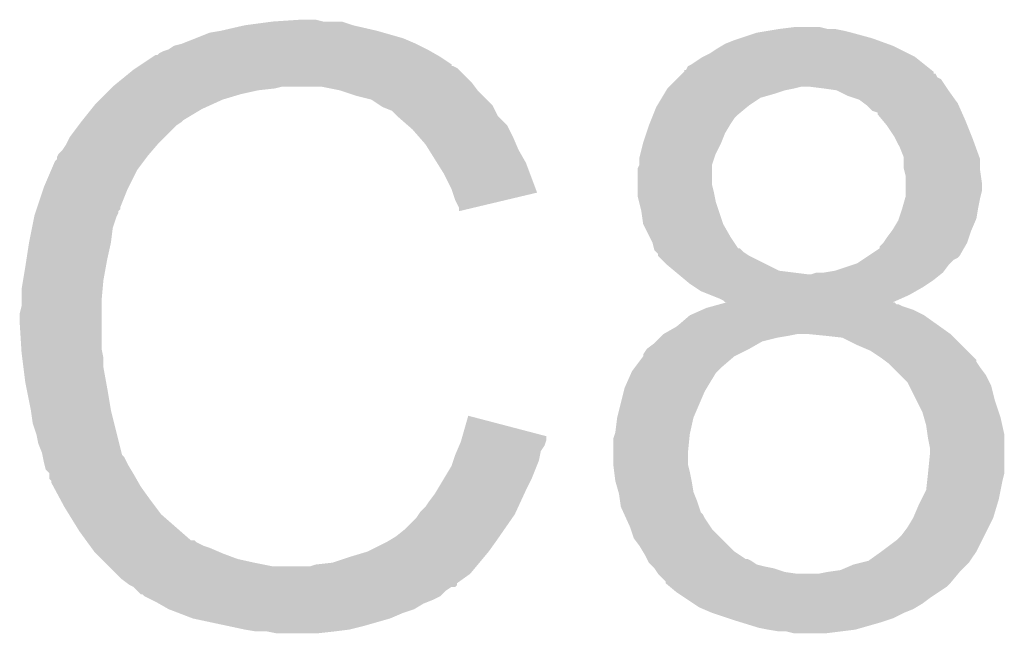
# Model space of a CAD drawing. Extents: x -1.3 to 24.2, y -3.9 to 39.2.
# Tile 22 of 42: x 11.9 to 13.244, y 11.443 to 12.281. Entities that reach past the tile are written whole.
import ezdxf

# ---------------------------------------------------------------- set-up
doc = ezdxf.new("R2010")
doc.units = 0
doc.layers.add('DAC_20_CLICK_V100_GTO', color=14, linetype='CONTINUOUS')

msp = doc.modelspace()

# ---------------------------------------------------------------- linework, layer by layer
at = {"layer": 'DAC_20_CLICK_V100_GTO'}
for points in [[(12.17422, 12.26566), (12.20724, 12.27328), (12.38758, 12.26566), (12.35457, 12.27328)], [(12.20724, 12.27328), (12.207254, 12.273282), (12.35457, 12.27328), (12.35456, 12.273282)], [(12.207254, 12.273282), (12.245324, 12.278358), (12.35456, 12.273282), (12.339322, 12.278358)], [(12.245324, 12.278358), (12.24534, 12.27836), (12.339322, 12.278358), (12.313922, 12.27836)], [(12.24534, 12.27836), (12.283438, 12.2809), (12.313922, 12.27836), (12.303758, 12.2809)], [(12.92098, 12.26566), (12.93622, 12.2682), (13.02512, 12.26566), (13.012422, 12.2682)], [(12.93622, 12.2682), (12.956542, 12.27074), (13.002262, 12.2682), (12.992098, 12.27074)], [(12.120882, 12.247882), (12.139928, 12.2555), (12.440916, 12.247882), (12.423142, 12.2555)], [(12.139928, 12.2555), (12.158982, 12.26312), (12.423142, 12.2555), (12.396472, 12.26312)], [(12.158982, 12.26312), (12.17422, 12.26566), (12.396472, 12.26312), (12.38758, 12.26566)], [(12.875258, 12.25296), (12.882878, 12.2555), (13.070206, 12.25296), (13.06322, 12.2555)], [(12.882878, 12.2555), (12.90574, 12.26312), (13.06322, 12.2555), (13.03528, 12.26312)], [(12.90574, 12.26312), (12.92098, 12.26566), (13.03528, 12.26312), (13.02512, 12.26566)], [(12.103104, 12.240262), (12.110718, 12.245342), (12.456156, 12.240262), (12.445996, 12.245342)], [(12.110718, 12.245342), (12.120872, 12.24788), (12.445996, 12.245342), (12.44092, 12.24788)], [(12.120872, 12.24788), (12.120882, 12.247882), (12.44092, 12.24788), (12.440916, 12.247882)], [(12.849858, 12.24026), (12.858322, 12.24534), (13.10132, 12.24026), (13.09116, 12.24534)], [(12.858322, 12.24534), (12.862554, 12.24788), (13.09116, 12.24534), (13.084176, 12.24788)], [(12.862554, 12.24788), (12.875258, 12.25296), (13.084176, 12.24788), (13.070206, 12.25296)], [(12.066254, 12.21993), (12.08151, 12.2301), (12.48918, 12.21993), (12.47394, 12.2301)], [(12.08151, 12.2301), (12.08532, 12.23264), (12.47394, 12.2301), (12.469496, 12.23264)], [(12.08532, 12.23264), (12.087866, 12.232646), (12.469496, 12.23264), (12.469484, 12.232646)], [(12.087866, 12.232646), (12.090404, 12.235182), (12.469484, 12.232646), (12.465046, 12.235182)], [(12.090404, 12.235182), (12.095482, 12.23772), (12.465046, 12.235182), (12.460604, 12.23772)], [(12.095482, 12.23772), (12.103098, 12.24026), (12.460604, 12.23772), (12.456158, 12.24026)], [(12.103098, 12.24026), (12.103104, 12.240262), (12.456158, 12.24026), (12.456156, 12.240262)], [(12.816842, 12.219942), (12.832082, 12.2301), (13.134334, 12.219942), (13.121636, 12.2301)], [(12.832082, 12.2301), (12.842242, 12.235182), (13.121636, 12.2301), (13.111474, 12.235182)], [(12.842242, 12.235182), (12.849858, 12.24026), (13.111474, 12.235182), (13.10132, 12.24026)], [(12.05484, 12.21232), (12.058646, 12.214858), (12.499336, 12.21232), (12.496796, 12.214858)], [(12.058646, 12.214858), (12.062456, 12.217398), (12.496796, 12.214858), (12.491724, 12.217398)], [(12.062456, 12.217398), (12.06246, 12.2174), (12.491724, 12.217398), (12.489206, 12.2174)], [(12.06246, 12.2174), (12.066254, 12.21993), (12.489206, 12.2174), (12.48918, 12.21993)], [(12.809226, 12.212338), (12.811766, 12.217398), (13.143838, 12.212338), (13.137514, 12.217398)], [(12.811766, 12.217398), (12.816842, 12.219942), (13.137514, 12.217398), (13.134334, 12.219942)], [(12.033106, 12.194538), (12.05484, 12.21232), (12.51712, 12.194538), (12.499336, 12.21232)], [(12.796514, 12.199616), (12.79906, 12.202162), (13.157196, 12.199616), (13.152126, 12.202162)], [(12.79906, 12.202162), (12.80412, 12.207222), (13.152126, 12.202162), (13.149586, 12.207222)], [(12.80412, 12.207222), (12.804138, 12.20724), (13.149586, 12.207222), (13.147066, 12.20724)], [(12.804138, 12.20724), (12.806674, 12.209776), (13.147066, 12.20724), (13.14704, 12.209776)], [(12.806674, 12.209776), (12.80668, 12.209782), (13.14704, 12.209776), (13.147034, 12.209782)], [(12.80668, 12.209782), (12.806706, 12.21232), (13.147034, 12.209782), (13.143862, 12.21232)], [(12.806706, 12.21232), (12.809226, 12.212338), (13.143862, 12.21232), (13.143838, 12.212338)], [(12.02436, 12.18692), (12.0269, 12.18946), (12.247878, 12.18692), (12.258038, 12.18946)], [(12.0269, 12.18946), (12.033106, 12.194538), (12.520932, 12.18946), (12.51712, 12.194538)], [(12.336778, 12.18438), (12.311378, 12.18946), (12.524742, 12.18438), (12.520932, 12.18946)], [(12.783822, 12.186922), (12.786358, 12.18946), (12.956548, 12.186922), (12.966702, 12.18946)], [(12.786358, 12.18946), (12.796514, 12.199616), (13.163972, 12.18946), (13.157196, 12.199616)], [(12.99718, 12.18692), (12.97686, 12.18946), (13.165666, 12.18692), (13.163972, 12.18946)], [(12.00912, 12.17168), (12.01674, 12.1793), (12.17676, 12.17168), (12.202162, 12.1793)], [(12.01674, 12.1793), (12.02182, 12.18438), (12.202162, 12.1793), (12.22502, 12.18438)], [(12.02182, 12.18438), (12.02436, 12.18692), (12.22502, 12.18438), (12.247878, 12.18692)], [(12.359642, 12.17676), (12.336778, 12.18438), (12.532362, 12.17676), (12.524742, 12.18438)], [(12.379962, 12.171682), (12.359642, 12.17676), (12.537438, 12.171682), (12.532362, 12.17676)], [(12.770102, 12.16406), (12.7762, 12.174222), (12.89558, 12.16406), (12.91082, 12.174222)], [(12.7762, 12.174222), (12.779248, 12.1793), (12.91082, 12.174222), (12.9286, 12.1793)], [(12.779248, 12.1793), (12.782296, 12.18438), (12.9286, 12.1793), (12.943842, 12.18438)], [(12.782296, 12.18438), (12.78382, 12.18692), (12.943842, 12.18438), (12.95654, 12.18692)], [(12.78382, 12.18692), (12.783822, 12.186922), (12.95654, 12.18692), (12.956548, 12.186922)], [(13.01495, 12.18438), (12.99718, 12.18692), (13.16736, 12.18438), (13.165666, 12.18692)], [(13.014962, 12.184378), (13.01495, 12.18438), (13.167362, 12.184378), (13.16736, 12.18438)], [(13.030202, 12.17676), (13.014962, 12.184378), (13.172806, 12.17676), (13.167362, 12.184378)], [(13.045442, 12.171678), (13.030202, 12.17676), (13.176436, 12.171678), (13.172806, 12.17676)], [(11.997944, 12.15898), (12.00404, 12.1666), (12.14882, 12.15898), (12.165584, 12.1666)], [(12.00404, 12.1666), (12.00912, 12.17168), (12.165584, 12.1666), (12.17676, 12.17168)], [(12.391398, 12.164056), (12.379962, 12.171682), (12.545062, 12.164056), (12.537438, 12.171682)], [(12.395198, 12.161522), (12.391398, 12.164056), (12.54633, 12.161522), (12.545062, 12.164056)], [(12.407896, 12.15644), (12.395198, 12.161522), (12.548872, 12.15644), (12.54633, 12.161522)], [(12.764514, 12.15136), (12.76858, 12.161522), (12.88034, 12.15136), (12.892534, 12.161522)], [(12.76858, 12.161522), (12.770102, 12.16406), (12.892534, 12.161522), (12.89558, 12.16406)], [(13.052208, 12.166604), (13.045442, 12.171678), (13.18006, 12.166604), (13.176436, 12.171678)], [(13.0556, 12.164058), (13.052208, 12.166604), (13.181192, 12.164058), (13.18006, 12.166604)], [(13.063224, 12.15644), (13.0556, 12.164058), (13.184578, 12.15644), (13.181192, 12.164058)], [(11.98575, 12.143738), (11.997944, 12.15898), (12.123418, 12.143738), (12.14882, 12.15898)], [(12.415514, 12.148824), (12.407896, 12.15644), (12.552682, 12.148824), (12.548872, 12.15644)], [(12.41552, 12.148818), (12.415514, 12.148824), (12.552688, 12.148818), (12.552682, 12.148824)], [(12.43004, 12.136116), (12.41552, 12.148818), (12.565382, 12.136116), (12.552688, 12.148818)], [(12.762484, 12.146282), (12.764514, 12.15136), (12.875262, 12.146282), (12.88034, 12.15136)], [(13.07084, 12.153884), (13.063224, 12.15644), (13.185714, 12.153884), (13.184578, 12.15644)], [(13.070844, 12.151356), (13.07084, 12.153884), (13.186836, 12.151356), (13.185714, 12.153884)], [(13.077192, 12.14374), (13.070844, 12.151356), (13.19022, 12.14374), (13.186836, 12.151356)], [(11.968482, 12.120876), (11.979908, 12.136118), (12.098016, 12.120876), (12.113258, 12.136118)], [(11.979908, 12.136118), (11.98372, 12.1412), (12.113258, 12.136118), (12.12088, 12.1412)], [(11.98372, 12.1412), (11.98575, 12.143738), (12.12088, 12.1412), (12.123418, 12.143738)], [(12.43584, 12.131042), (12.43004, 12.136116), (12.56792, 12.131042), (12.565382, 12.136116)], [(12.755034, 12.125962), (12.75842, 12.13612), (12.86256, 12.125962), (12.868654, 12.13612)], [(12.75842, 12.13612), (12.759434, 12.13866), (12.868654, 12.13612), (12.870178, 12.13866)], [(12.759434, 12.13866), (12.762484, 12.146282), (12.870178, 12.13866), (12.875262, 12.146282)], [(13.08354, 12.13612), (13.077192, 12.14374), (13.193268, 12.13612), (13.19022, 12.14374)], [(13.0937, 12.120878), (13.08354, 12.13612), (13.199366, 12.120878), (13.193268, 12.13612)], [(11.96467, 12.11326), (11.968482, 12.120876), (12.0904, 12.11326), (12.098016, 12.120876)], [(12.444732, 12.12088), (12.43584, 12.131042), (12.573, 12.12088), (12.56792, 12.131042)], [(12.45362, 12.110722), (12.444732, 12.12088), (12.577354, 12.110722), (12.573, 12.12088)], [(12.7508, 12.11326), (12.755034, 12.125962), (12.85748, 12.11326), (12.86256, 12.125962)], [(13.09497, 12.11834), (13.0937, 12.120878), (13.20038, 12.11834), (13.199366, 12.120878)], [(11.95832, 12.1031), (11.9634, 12.110722), (12.08169, 12.1031), (12.088224, 12.110722)], [(11.9634, 12.110722), (11.96467, 12.11326), (12.088224, 12.110722), (12.0904, 12.11326)], [(12.458386, 12.103098), (12.45362, 12.110722), (12.58062, 12.103098), (12.577354, 12.110722)], [(12.746988, 12.09802), (12.7508, 12.113258), (12.84986, 12.09802), (12.857478, 12.113258)], [(12.7508, 12.113258), (12.7508, 12.11326), (12.857478, 12.113258), (12.85748, 12.11326)], [(13.10132, 12.10564), (13.09497, 12.11834), (13.204998, 12.10564), (13.20038, 12.11834)], [(11.9507, 12.090402), (11.950702, 12.092944), (12.07135, 12.090402), (12.073256, 12.092944)], [(11.950702, 12.092944), (11.951972, 12.095482), (12.073256, 12.092944), (12.07516, 12.095482)], [(11.951972, 12.095482), (11.953242, 12.098016), (12.07516, 12.095482), (12.077332, 12.098016)], [(11.953242, 12.098016), (11.95832, 12.1031), (12.077332, 12.098016), (12.08169, 12.1031)], [(12.469496, 12.08532), (12.458386, 12.103098), (12.59078, 12.08532), (12.58062, 12.103098)], [(12.74572, 12.092942), (12.746988, 12.09802), (12.848166, 12.092942), (12.84986, 12.09802)], [(12.74572, 12.082784), (12.74572, 12.092942), (12.844782, 12.082784), (12.848166, 12.092942)], [(13.1064, 12.092936), (13.10132, 12.10564), (13.209618, 12.092936), (13.204998, 12.10564)], [(11.942718, 12.075158), (11.948162, 12.087856), (12.05992, 12.075158), (12.06944, 12.087856)], [(11.948162, 12.087856), (11.9507, 12.090402), (12.06944, 12.087856), (12.07135, 12.090402)], [(12.47902, 12.070078), (12.469496, 12.08532), (12.596486, 12.070078), (12.59078, 12.08532)], [(12.743182, 12.077704), (12.745718, 12.082782), (12.84478, 12.077704), (12.844782, 12.082782)], [(12.745718, 12.082782), (12.74572, 12.082784), (12.844782, 12.082782), (12.844782, 12.082784)], [(13.1064, 12.090396), (13.1064, 12.092936), (13.21054, 12.090396), (13.209618, 12.092936)], [(13.1064, 12.077698), (13.1064, 12.090396), (13.21054, 12.077698), (13.21054, 12.090396)], [(11.93292, 12.052298), (11.942718, 12.075158), (12.048488, 12.052298), (12.05992, 12.075158)], [(12.48918, 12.04976), (12.47902, 12.070078), (12.60409, 12.04976), (12.596486, 12.070078)], [(12.74318, 12.054842), (12.743182, 12.077704), (12.84478, 12.054842), (12.84478, 12.077704)], [(13.107036, 12.07516), (13.1064, 12.077698), (13.21054, 12.07516), (13.21054, 12.077698)], [(13.10894, 12.067538), (13.107036, 12.07516), (13.21163, 12.067538), (13.21054, 12.07516)], [(13.10894, 12.057378), (13.10894, 12.067538), (13.21308, 12.057378), (13.21163, 12.067538)], [(12.74318, 12.04468), (12.74318, 12.054842), (12.84732, 12.04468), (12.84478, 12.054842)], [(13.10894, 12.047218), (13.10894, 12.057378), (13.21308, 12.047218), (13.21308, 12.057378)], [(11.923606, 12.024356), (11.932074, 12.04976), (12.03706, 12.024356), (12.04722, 12.04976)], [(11.932074, 12.04976), (11.93292, 12.052298), (12.04722, 12.04976), (12.048488, 12.052298)], [(12.490876, 12.044674), (12.48918, 12.04976), (12.605992, 12.044674), (12.60409, 12.04976)], [(12.49426, 12.034522), (12.490876, 12.044674), (12.5633, 12.034522), (12.605992, 12.044674)], [(12.74318, 12.039602), (12.74318, 12.04468), (12.848336, 12.039602), (12.84732, 12.04468)], [(12.745086, 12.031982), (12.74318, 12.039602), (12.84986, 12.031982), (12.848336, 12.039602)], [(13.108214, 12.03706), (13.10894, 12.039596), (13.21054, 12.03706), (13.211174, 12.039596)], [(13.10894, 12.039596), (13.10894, 12.047218), (13.211174, 12.039596), (13.21308, 12.047218)], [(12.499338, 12.024364), (12.49426, 12.034522), (12.520584, 12.024364), (12.5633, 12.034522)], [(12.74826, 12.01928), (12.745086, 12.031982), (12.854094, 12.01928), (12.84986, 12.031982)], [(13.104584, 12.02436), (13.108214, 12.03706), (13.208, 12.02436), (13.21054, 12.03706)], [(11.919712, 12.011658), (11.920222, 12.0142), (12.03198, 12.011658), (12.03325, 12.0142)], [(11.920222, 12.0142), (11.921066, 12.016736), (12.03325, 12.0142), (12.034518, 12.016736)], [(11.921066, 12.016736), (11.921914, 12.019278), (12.034518, 12.016736), (12.03452, 12.019278)], [(11.921914, 12.019278), (11.922758, 12.021814), (12.03452, 12.019278), (12.037054, 12.021814)], [(11.922758, 12.021814), (11.923606, 12.024356), (12.037054, 12.021814), (12.03706, 12.024356)], [(12.49934, 12.019312), (12.499338, 12.024364), (12.49934, 12.019312), (12.520584, 12.024364)], [(12.7508, 12.001504), (12.74826, 12.01928), (12.86002, 12.001504), (12.854094, 12.01928)], [(13.099626, 12.009118), (13.10386, 12.02182), (13.205458, 12.009118), (13.207576, 12.02182)], [(13.10386, 12.02182), (13.104584, 12.02436), (13.207576, 12.02182), (13.208, 12.02436)], [(11.916664, 11.996418), (11.919712, 12.011658), (12.0269, 11.996418), (12.03198, 12.011658)], [(12.750802, 12.001502), (12.7508, 12.001504), (12.86002, 12.001502), (12.86002, 12.001504)], [(12.759694, 11.983718), (12.750802, 12.001502), (12.870182, 11.983718), (12.86002, 12.001502)], [(13.09116, 11.99388), (13.09878, 12.006578), (13.198928, 11.99388), (13.204368, 12.006578)], [(13.09878, 12.006578), (13.099626, 12.009118), (13.204368, 12.006578), (13.205458, 12.009118)], [(11.9126, 11.976102), (11.916664, 11.996418), (12.02436, 11.976102), (12.0269, 11.996418)], [(13.08354, 11.98372), (13.089254, 11.99134), (13.1953, 11.98372), (13.19784, 11.99134)], [(13.089254, 11.99134), (13.09116, 11.99388), (13.19784, 11.99134), (13.198928, 11.99388)], [(11.909082, 11.95324), (11.9126, 11.9761), (12.01928, 11.95324), (12.024358, 11.9761)], [(11.9126, 11.9761), (11.9126, 11.976102), (12.024358, 11.9761), (12.02436, 11.976102)], [(12.7635, 11.976102), (12.759694, 11.983718), (12.87526, 11.976102), (12.870182, 11.983718)], [(12.765404, 11.968488), (12.7635, 11.976102), (12.880336, 11.968488), (12.87526, 11.976102)], [(13.07338, 11.971014), (13.078458, 11.976098), (13.189852, 11.971014), (13.19276, 11.976098)], [(13.078458, 11.976098), (13.08354, 11.98372), (13.19276, 11.976098), (13.1953, 11.98372)], [(12.765406, 11.96848), (12.765404, 11.968488), (12.882874, 11.96848), (12.880336, 11.968488)], [(12.766038, 11.965946), (12.765406, 11.96848), (12.885412, 11.965946), (12.882874, 11.96848)], [(12.76858, 11.963402), (12.766038, 11.965946), (12.887958, 11.963402), (12.885412, 11.965946)], [(12.771114, 11.960866), (12.76858, 11.963402), (12.891762, 11.960866), (12.887958, 11.963402)], [(12.77112, 11.958322), (12.771114, 11.960866), (12.895578, 11.958322), (12.891762, 11.960866)], [(13.058144, 11.958324), (13.073372, 11.968476), (13.182598, 11.958324), (13.188402, 11.968476)], [(13.073372, 11.968476), (13.07338, 11.971014), (13.188402, 11.968476), (13.189852, 11.971014)], [(11.90752, 11.94308), (11.909082, 11.95324), (12.017432, 11.94308), (12.01928, 11.95324)], [(12.783822, 11.945618), (12.77112, 11.958322), (12.920986, 11.945618), (12.895578, 11.958322)], [(12.792962, 11.938002), (12.783822, 11.945618), (12.936218, 11.938002), (12.920986, 11.945618)], [(13.01242, 11.938), (13.035274, 11.945618), (13.161644, 11.938), (13.16736, 11.945618)], [(13.035274, 11.945618), (13.0429, 11.94816), (13.16736, 11.945618), (13.169902, 11.94816)], [(13.0429, 11.94816), (13.050516, 11.953238), (13.169902, 11.94816), (13.174984, 11.953238)], [(13.050516, 11.953238), (13.054326, 11.955778), (13.174984, 11.953238), (13.180056, 11.955778)], [(13.054326, 11.955778), (13.058144, 11.958324), (13.180056, 11.955778), (13.182598, 11.958324)], [(11.904556, 11.925302), (11.90752, 11.94308), (12.0142, 11.925302), (12.017432, 11.94308)], [(12.79906, 11.93292), (12.792962, 11.938002), (12.97686, 11.93292), (12.936218, 11.938002)], [(12.808204, 11.9253), (12.79906, 11.93292), (13.14704, 11.9253), (13.156564, 11.93292)], [(12.979396, 11.93292), (12.987018, 11.935458), (13.156564, 11.93292), (13.159738, 11.935458)], [(12.987018, 11.935458), (12.997178, 11.93546), (13.159738, 11.935458), (13.159738, 11.93546)], [(12.997178, 11.93546), (13.01242, 11.938), (13.159738, 11.93546), (13.161644, 11.938)], [(11.90244, 11.912602), (11.904556, 11.925302), (12.013044, 11.912602), (12.0142, 11.925302)], [(12.8143, 11.92022), (12.808204, 11.9253), (13.139418, 11.92022), (13.14704, 11.9253)], [(12.821918, 11.915142), (12.8143, 11.92022), (13.131802, 11.915142), (13.139418, 11.92022)], [(11.90244, 11.897362), (11.90244, 11.912602), (12.01166, 11.897362), (12.013044, 11.912602)], [(12.829538, 11.910062), (12.821918, 11.915142), (13.12291, 11.910062), (13.131802, 11.915142)], [(12.842242, 11.90498), (12.829538, 11.910062), (13.114018, 11.90498), (13.12291, 11.910062)], [(12.85494, 11.8999), (12.842242, 11.90498), (13.10265, 11.8999), (13.114018, 11.90498)], [(11.90244, 11.889742), (11.90244, 11.897362), (12.01166, 11.889742), (12.01166, 11.897362)], [(12.846404, 11.88974), (12.855648, 11.892278), (13.103862, 11.88974), (13.098784, 11.892278)], [(12.860016, 11.897362), (12.85494, 11.8999), (13.09697, 11.897362), (13.10265, 11.8999)], [(12.855648, 11.892278), (12.855656, 11.89228), (13.098784, 11.892278), (13.096242, 11.89228)], [(12.855656, 11.89228), (12.864886, 11.894814), (13.096242, 11.89228), (13.093706, 11.894814)], [(12.862554, 11.894826), (12.860016, 11.897362), (13.091296, 11.894826), (13.09697, 11.897362)], [(12.864908, 11.89482), (12.862554, 11.894826), (13.091284, 11.89482), (13.091296, 11.894826)], [(12.864886, 11.894814), (12.864908, 11.89482), (13.093706, 11.894814), (13.091284, 11.89482)], [(11.8999, 11.879582), (11.90244, 11.889742), (12.01166, 11.879582), (12.01166, 11.889742)], [(11.8999, 11.866878), (11.8999, 11.879582), (12.01166, 11.866878), (12.01166, 11.879582)], [(12.814302, 11.87704), (12.831442, 11.88466), (13.134334, 11.87704), (13.1191, 11.88466)], [(12.831442, 11.88466), (12.83716, 11.887202), (13.1191, 11.88466), (13.111476, 11.887202)], [(12.83716, 11.887202), (12.846404, 11.88974), (13.111476, 11.887202), (13.103862, 11.88974)], [(11.902124, 11.831318), (11.8999, 11.866878), (12.01166, 11.831318), (12.01166, 11.866878)], [(12.796516, 11.8618), (12.814298, 11.877038), (13.155674, 11.8618), (13.134336, 11.877038)], [(12.814298, 11.877038), (12.814302, 11.87704), (13.134336, 11.877038), (13.134334, 11.87704)], [(12.776198, 11.8491), (12.778738, 11.85164), (12.94892, 11.8491), (12.961622, 11.85164)], [(12.778738, 11.85164), (12.778742, 11.851642), (13.1699, 11.85164), (13.169898, 11.851642)], [(12.778742, 11.851642), (12.796516, 11.8618), (13.169898, 11.851642), (13.155674, 11.8618)], [(12.97434, 11.851638), (12.97432, 11.85164), (13.169902, 11.851638), (13.1699, 11.85164)], [(12.99972, 11.8491), (12.97434, 11.851638), (13.17244, 11.8491), (13.169902, 11.851638)], [(12.755882, 11.831322), (12.76604, 11.838942), (12.89558, 11.831322), (12.908918, 11.838942)], [(12.76604, 11.838942), (12.76858, 11.841482), (12.908918, 11.838942), (12.913364, 11.841482)], [(12.76858, 11.841482), (12.773658, 11.84656), (12.913364, 11.841482), (12.93368, 11.84656)], [(12.773658, 11.84656), (12.776198, 11.8491), (12.93368, 11.84656), (12.94892, 11.8491)], [(13.022582, 11.846558), (12.99972, 11.8491), (13.174982, 11.846558), (13.17244, 11.8491)], [(13.0429, 11.8364), (13.022582, 11.846558), (13.18514, 11.8364), (13.174982, 11.846558)], [(11.90244, 11.82624), (11.902124, 11.831318), (12.012676, 11.82624), (12.01166, 11.831318)], [(11.903394, 11.818618), (11.90244, 11.82624), (12.0142, 11.818618), (12.012676, 11.82624)], [(12.750804, 11.823706), (12.75588, 11.83132), (12.88035, 11.823706), (12.895578, 11.83132)], [(12.75588, 11.83132), (12.755882, 11.831322), (12.895578, 11.83132), (12.89558, 11.831322)], [(13.060682, 11.828778), (13.0429, 11.8364), (13.192762, 11.828778), (13.18514, 11.8364)], [(13.07592, 11.81862), (13.060682, 11.828778), (13.20292, 11.81862), (13.192762, 11.828778)], [(11.904982, 11.805918), (11.903394, 11.818618), (12.0142, 11.805918), (12.0142, 11.818618)], [(12.739372, 11.80592), (12.7508, 11.82116), (12.85748, 11.80592), (12.87526, 11.82116)], [(12.7508, 11.821162), (12.750804, 11.823706), (12.875264, 11.821162), (12.88035, 11.823706)], [(12.7508, 11.82116), (12.7508, 11.821162), (12.87526, 11.82116), (12.875264, 11.821162)], [(13.07931, 11.816078), (13.07592, 11.81862), (13.20546, 11.816078), (13.20292, 11.81862)], [(13.0827, 11.813534), (13.07931, 11.816078), (13.205464, 11.813534), (13.20546, 11.816078)], [(13.08608, 11.810998), (13.0827, 11.813534), (13.207156, 11.810998), (13.205464, 11.813534)], [(13.091158, 11.80592), (13.08608, 11.810998), (13.21054, 11.80592), (13.207156, 11.810998)], [(11.90752, 11.7856), (11.904982, 11.805918), (12.017896, 11.7856), (12.0142, 11.805918)], [(12.7254, 11.777982), (12.734434, 11.798302), (12.837668, 11.777982), (12.849862, 11.798302)], [(12.734434, 11.798302), (12.735562, 11.800836), (12.849862, 11.798302), (12.852396, 11.800836)], [(12.735562, 11.800836), (12.739372, 11.80592), (12.852396, 11.800836), (12.85748, 11.80592)], [(13.10132, 11.795758), (13.091158, 11.80592), (13.21816, 11.795758), (13.21054, 11.80592)], [(11.909044, 11.77798), (11.90752, 11.7856), (12.01928, 11.77798), (12.017896, 11.7856)], [(13.111482, 11.785596), (13.10132, 11.795758), (13.223244, 11.785596), (13.21816, 11.795758)], [(13.114022, 11.780518), (13.111482, 11.785596), (13.225782, 11.780518), (13.223244, 11.785596)], [(11.91514, 11.7475), (11.909044, 11.77798), (12.02436, 11.7475), (12.01928, 11.77798)], [(12.71524, 11.737342), (12.724128, 11.7729), (12.819382, 11.737342), (12.83462, 11.7729)], [(12.724128, 11.7729), (12.7254, 11.777982), (12.83462, 11.7729), (12.837668, 11.777982)], [(13.12418, 11.760202), (13.114022, 11.780518), (13.23086, 11.760202), (13.225782, 11.780518)], [(13.131802, 11.744958), (13.12418, 11.760202), (13.235942, 11.744958), (13.23086, 11.760202)], [(11.91514, 11.747498), (11.91514, 11.7475), (12.024362, 11.747498), (12.02436, 11.7475)], [(11.91768, 11.729722), (11.91514, 11.747498), (12.028806, 11.729722), (12.024362, 11.747498)], [(13.13398, 11.737338), (13.131802, 11.744958), (13.23848, 11.737338), (13.235942, 11.744958)], [(12.504058, 11.711918), (12.512066, 11.739876), (12.61872, 11.711918), (12.512066, 11.739876)], [(12.7127, 11.717022), (12.71524, 11.73734), (12.814864, 11.717022), (12.81938, 11.73734)], [(12.71524, 11.73734), (12.71524, 11.737342), (12.81938, 11.73734), (12.819382, 11.737342)], [(13.13688, 11.727178), (13.13398, 11.737338), (13.240738, 11.727178), (13.23848, 11.737338)], [(11.922758, 11.71448), (11.91768, 11.729722), (12.032618, 11.71448), (12.028806, 11.729722)], [(12.711852, 11.71448), (12.7127, 11.717022), (12.8143, 11.71448), (12.814864, 11.717022)], [(13.138696, 11.714478), (13.13688, 11.727178), (13.24356, 11.714478), (13.240738, 11.727178)], [(11.9253, 11.701782), (11.922758, 11.71448), (12.035794, 11.701782), (12.032618, 11.71448)], [(12.499702, 11.699236), (12.501882, 11.70432), (12.616178, 11.699236), (12.617872, 11.70432)], [(12.501882, 11.70432), (12.502608, 11.706858), (12.617872, 11.70432), (12.618718, 11.706858)], [(12.502608, 11.706858), (12.504058, 11.711918), (12.618718, 11.706858), (12.61872, 11.711918)], [(12.71016, 11.68908), (12.710162, 11.709402), (12.81176, 11.68908), (12.813792, 11.709402)], [(12.710162, 11.709402), (12.711852, 11.71448), (12.813792, 11.709402), (12.8143, 11.71448)], [(13.13942, 11.709402), (13.138696, 11.714478), (13.24356, 11.709402), (13.24356, 11.714478)], [(13.14196, 11.696698), (13.13942, 11.709402), (13.24356, 11.696698), (13.24356, 11.709402)], [(11.930378, 11.689082), (11.9253, 11.701782), (12.03897, 11.689082), (12.035794, 11.701782)], [(12.49426, 11.686538), (12.496438, 11.691622), (12.61008, 11.686538), (12.611098, 11.691622)], [(12.496438, 11.691622), (12.499702, 11.699236), (12.611098, 11.691622), (12.616178, 11.699236)], [(13.14196, 11.68654), (13.14196, 11.696698), (13.24356, 11.68654), (13.24356, 11.696698)], [(11.930888, 11.686542), (11.930378, 11.689082), (12.039604, 11.686542), (12.03897, 11.689082)], [(11.931396, 11.683996), (11.930888, 11.686542), (12.042142, 11.683996), (12.039604, 11.686542)], [(11.93292, 11.67638), (11.931396, 11.683996), (12.045952, 11.67638), (12.042142, 11.683996)], [(12.48918, 11.671296), (12.49172, 11.678918), (12.605508, 11.671296), (12.608558, 11.678918)], [(12.49172, 11.678918), (12.49426, 11.686538), (12.608558, 11.678918), (12.61008, 11.686538)], [(12.71016, 11.673842), (12.71016, 11.68908), (12.81176, 11.673842), (12.81176, 11.68908)], [(13.13942, 11.66114), (13.14196, 11.68654), (13.24356, 11.66114), (13.24356, 11.68654)], [(11.933556, 11.673842), (11.93292, 11.67638), (12.04722, 11.673842), (12.045952, 11.67638)], [(11.935458, 11.666226), (11.933556, 11.673842), (12.05179, 11.666226), (12.04722, 11.673842)], [(11.940534, 11.661146), (11.935458, 11.666226), (12.054838, 11.661146), (12.05179, 11.666226)], [(12.478512, 11.65352), (12.48918, 11.671296), (12.5984, 11.65352), (12.605508, 11.671296)], [(12.71016, 11.671302), (12.71016, 11.673842), (12.812396, 11.671302), (12.81176, 11.673842)], [(12.711114, 11.66368), (12.71016, 11.671302), (12.8143, 11.66368), (12.812396, 11.671302)], [(12.7127, 11.650982), (12.711114, 11.66368), (12.81684, 11.650982), (12.8143, 11.66368)], [(11.940536, 11.66114), (11.940534, 11.661146), (12.05484, 11.66114), (12.054838, 11.661146)], [(11.94054, 11.653522), (11.940536, 11.66114), (12.059194, 11.653522), (12.05484, 11.66114)], [(11.943074, 11.650986), (11.94054, 11.653522), (12.060642, 11.650986), (12.059194, 11.653522)], [(11.94308, 11.648446), (11.943074, 11.650986), (12.062094, 11.648446), (12.060642, 11.650986)], [(12.469368, 11.63828), (12.478512, 11.65352), (12.59078, 11.63828), (12.5984, 11.65352)], [(12.712702, 11.65098), (12.7127, 11.650982), (12.81684, 11.65098), (12.81684, 11.650982)], [(12.717056, 11.635742), (12.712702, 11.65098), (12.81938, 11.635742), (12.81684, 11.65098)], [(13.136878, 11.638278), (13.13829, 11.65098), (13.238478, 11.638278), (13.24102, 11.65098)], [(13.13829, 11.65098), (13.139418, 11.661138), (13.24102, 11.65098), (13.24356, 11.661138)], [(13.139418, 11.661138), (13.13942, 11.66114), (13.24356, 11.661138), (13.24356, 11.66114)], [(11.94582, 11.643358), (11.94308, 11.648446), (12.065, 11.643358), (12.062094, 11.648446)], [(11.955392, 11.62558), (11.94582, 11.643358), (12.0777, 11.62558), (12.065, 11.643358)], [(12.466322, 11.633202), (12.469368, 11.63828), (12.588436, 11.633202), (12.59078, 11.63828)], [(13.130528, 11.62558), (13.136878, 11.638278), (13.23594, 11.62558), (13.238478, 11.638278)], [(11.96086, 11.61542), (11.955392, 11.62558), (12.08532, 11.61542), (12.0777, 11.62558)], [(12.45362, 11.61542), (12.4587, 11.62304), (12.580228, 11.61542), (12.583744, 11.62304)], [(12.4587, 11.62304), (12.466322, 11.633202), (12.583744, 11.62304), (12.588436, 11.633202)], [(12.71778, 11.633202), (12.717056, 11.635742), (12.820396, 11.633202), (12.81938, 11.635742)], [(12.719232, 11.62304), (12.71778, 11.633202), (12.82446, 11.62304), (12.820396, 11.633202)], [(12.72032, 11.615424), (12.719232, 11.62304), (12.827, 11.615424), (12.82446, 11.62304)], [(13.12672, 11.61796), (13.130528, 11.62558), (13.233654, 11.61796), (13.23594, 11.62558)], [(11.967114, 11.605258), (11.96086, 11.61542), (12.09294, 11.605258), (12.08532, 11.61542)], [(12.446002, 11.607802), (12.45362, 11.61542), (12.576712, 11.607802), (12.580228, 11.61542)], [(12.723784, 11.607804), (12.72032, 11.615424), (12.82954, 11.607804), (12.827, 11.615424)], [(13.1191, 11.60018), (13.12672, 11.61796), (13.22832, 11.60018), (13.233654, 11.61796)], [(11.98118, 11.5824), (11.967114, 11.605258), (12.119068, 11.5824), (12.09294, 11.605258)], [(12.42568, 11.58494), (12.44092, 11.60018), (12.561472, 11.58494), (12.572022, 11.60018)], [(12.44092, 11.60018), (12.444304, 11.605258), (12.572022, 11.60018), (12.575538, 11.605258)], [(12.444304, 11.605258), (12.446002, 11.607802), (12.575538, 11.605258), (12.576712, 11.607802)], [(12.72494, 11.60526), (12.723784, 11.607804), (12.832078, 11.60526), (12.82954, 11.607804)], [(12.727248, 11.600182), (12.72494, 11.60526), (12.83462, 11.600182), (12.832078, 11.60526)], [(12.73302, 11.58748), (12.727248, 11.600182), (12.843088, 11.58748), (12.83462, 11.600182)], [(13.11148, 11.58748), (13.1191, 11.60018), (13.221968, 11.58748), (13.22832, 11.60018)], [(11.990418, 11.5697), (11.98118, 11.5824), (12.133582, 11.5697), (12.119068, 11.5824)], [(12.41298, 11.57478), (12.42568, 11.58494), (12.554438, 11.57478), (12.561472, 11.58494)], [(12.733868, 11.58494), (12.73302, 11.58748), (12.84478, 11.58494), (12.843088, 11.58748)], [(12.7381, 11.572238), (12.733868, 11.58494), (12.857482, 11.572238), (12.84478, 11.58494)], [(13.103858, 11.57732), (13.11148, 11.58748), (13.216888, 11.57732), (13.221968, 11.58748)], [(11.990422, 11.569694), (11.990418, 11.5697), (12.138666, 11.569694), (12.133582, 11.5697)], [(11.992266, 11.567158), (11.990422, 11.569694), (12.141204, 11.567158), (12.138666, 11.569694)], [(12.400278, 11.56716), (12.408746, 11.57224), (12.54905, 11.56716), (12.55268, 11.57224)], [(12.408746, 11.57224), (12.41298, 11.57478), (12.55268, 11.57224), (12.554438, 11.57478)], [(12.74572, 11.56208), (12.7381, 11.572238), (12.86764, 11.56208), (12.857482, 11.572238)], [(13.07592, 11.55446), (13.096238, 11.5697), (13.205458, 11.55446), (13.213078, 11.5697)], [(13.096238, 11.5697), (13.103858, 11.57732), (13.213078, 11.5697), (13.216888, 11.57732)], [(11.99596, 11.56208), (11.992266, 11.567158), (12.151362, 11.56208), (12.141204, 11.567158)], [(11.997808, 11.55954), (11.99596, 11.56208), (12.158978, 11.55954), (12.151362, 11.56208)], [(12.0015, 11.554462), (11.997808, 11.55954), (12.170828, 11.554462), (12.158978, 11.55954)], [(12.37488, 11.55446), (12.400278, 11.56716), (12.53998, 11.55446), (12.54905, 11.56716)], [(12.750292, 11.554462), (12.74572, 11.56208), (12.875258, 11.554462), (12.86764, 11.56208)], [(12.004042, 11.55192), (12.0015, 11.554462), (12.17676, 11.55192), (12.170828, 11.554462)], [(12.011662, 11.5443), (12.004042, 11.55192), (12.197082, 11.5443), (12.17676, 11.55192)], [(12.016742, 11.53922), (12.011662, 11.5443), (12.21994, 11.53922), (12.197082, 11.5443)], [(12.326622, 11.539222), (12.34948, 11.54684), (12.52728, 11.539222), (12.533628, 11.54684)], [(12.34948, 11.54684), (12.37488, 11.55446), (12.533628, 11.54684), (12.53998, 11.55446)], [(12.75334, 11.549378), (12.750292, 11.554462), (12.882884, 11.549378), (12.875258, 11.554462)], [(12.755878, 11.544304), (12.75334, 11.549378), (12.890494, 11.544304), (12.882884, 11.549378)], [(12.75588, 11.5443), (12.755878, 11.544304), (12.893036, 11.5443), (12.890494, 11.544304)], [(12.75715, 11.54176), (12.75588, 11.5443), (12.898118, 11.54176), (12.893036, 11.5443)], [(13.058138, 11.541758), (13.075916, 11.554458), (13.19699, 11.541758), (13.205458, 11.554458)], [(13.075916, 11.554458), (13.07592, 11.55446), (13.205458, 11.554458), (13.205458, 11.55446)], [(12.021822, 11.53414), (12.016742, 11.53922), (12.245342, 11.53414), (12.21994, 11.53922)], [(12.031984, 11.523978), (12.021822, 11.53414), (12.514578, 11.523978), (12.523046, 11.53414)], [(12.245342, 11.53414), (12.296142, 11.534142), (12.523046, 11.53414), (12.523048, 11.534142)], [(12.296142, 11.534142), (12.303762, 11.53668), (12.523048, 11.534142), (12.525162, 11.53668)], [(12.303762, 11.53668), (12.326622, 11.539222), (12.525162, 11.53668), (12.52728, 11.539222)], [(12.758418, 11.539224), (12.75715, 11.54176), (12.901924, 11.539224), (12.898118, 11.54176)], [(12.76096, 11.536682), (12.758418, 11.539224), (12.905736, 11.536682), (12.901924, 11.539224)], [(12.763502, 11.53414), (12.76096, 11.536682), (12.9159, 11.53414), (12.905736, 11.536682)], [(12.766038, 11.531602), (12.763502, 11.53414), (12.92859, 11.531602), (12.9159, 11.53414)], [(12.76604, 11.5316), (12.766038, 11.531602), (12.928598, 11.5316), (12.92859, 11.531602)], [(12.769426, 11.526522), (12.76604, 11.5316), (12.943838, 11.526522), (12.928598, 11.5316)], [(13.002262, 11.52652), (13.020036, 11.52906), (13.1826, 11.52652), (13.18514, 11.52906)], [(13.020036, 11.52906), (13.037818, 11.536678), (13.18514, 11.52906), (13.192758, 11.536678)], [(13.037818, 11.536678), (13.047978, 11.539218), (13.192758, 11.536678), (13.195298, 11.539218)], [(13.047978, 11.539218), (13.058138, 11.541758), (13.195298, 11.539218), (13.19699, 11.541758)], [(12.0396, 11.516362), (12.031984, 11.523978), (12.503922, 11.516362), (12.514578, 11.523978)], [(12.046394, 11.51127), (12.0396, 11.516362), (12.4968, 11.51127), (12.503922, 11.516362)], [(12.77112, 11.52398), (12.769426, 11.526522), (12.96162, 11.52398), (12.943838, 11.526522)], [(12.781274, 11.513826), (12.77112, 11.52398), (13.17202, 11.513826), (13.180482, 11.52398)], [(12.989558, 11.52398), (13.002262, 11.52652), (13.180482, 11.52398), (13.1826, 11.52652)], [(12.049764, 11.508742), (12.046394, 11.51127), (12.496794, 11.508742), (12.4968, 11.51127)], [(12.04978, 11.508734), (12.049764, 11.508742), (12.496794, 11.508734), (12.496794, 11.508742)], [(12.054836, 11.506202), (12.04978, 11.508734), (12.49426, 11.506202), (12.496794, 11.508734)], [(12.05484, 11.5062), (12.054836, 11.506202), (12.494258, 11.5062), (12.49426, 11.506202)], [(12.054844, 11.506196), (12.05484, 11.5062), (12.489174, 11.506196), (12.494258, 11.5062)], [(12.059922, 11.501118), (12.054844, 11.506196), (12.481558, 11.501118), (12.489174, 11.506196)], [(12.78128, 11.511284), (12.781274, 11.513826), (13.169902, 11.511284), (13.17202, 11.513826)], [(12.781284, 11.511282), (12.78128, 11.511284), (13.169902, 11.511282), (13.169902, 11.511284)], [(12.78738, 11.5062), (12.781284, 11.511282), (13.16482, 11.5062), (13.169902, 11.511282)], [(12.79652, 11.49858), (12.78738, 11.5062), (13.15339, 11.49858), (13.16482, 11.5062)], [(12.064994, 11.496046), (12.059922, 11.501118), (12.476484, 11.496046), (12.481558, 11.501118)], [(12.067538, 11.49604), (12.064994, 11.496046), (12.476478, 11.49604), (12.476484, 11.496046)], [(12.070084, 11.493502), (12.067538, 11.49604), (12.47394, 11.493502), (12.476478, 11.49604)], [(12.070092, 11.493498), (12.070084, 11.493502), (12.473936, 11.493498), (12.47394, 11.493502)], [(12.080244, 11.48842), (12.070092, 11.493498), (12.46378, 11.48842), (12.473936, 11.493498)], [(12.08532, 11.48588), (12.080244, 11.48842), (12.457428, 11.48588), (12.46378, 11.48842)], [(12.807952, 11.49096), (12.79652, 11.49858), (13.14196, 11.49096), (13.15339, 11.49858)], [(12.819384, 11.483338), (12.807952, 11.49096), (13.131798, 11.483338), (13.14196, 11.49096)], [(12.089766, 11.48334), (12.08532, 11.48588), (12.451078, 11.48334), (12.457428, 11.48588)], [(12.103098, 11.47572), (12.089766, 11.48334), (12.438384, 11.47572), (12.451078, 11.48334)], [(12.11631, 11.47064), (12.103098, 11.47572), (12.423142, 11.47064), (12.438384, 11.47572)], [(12.826998, 11.478262), (12.819384, 11.483338), (13.12334, 11.478262), (13.131798, 11.483338)], [(12.83293, 11.47572), (12.826998, 11.478262), (13.119106, 11.47572), (13.12334, 11.478262)], [(12.844782, 11.47064), (12.83293, 11.47572), (13.1064, 11.47064), (13.119106, 11.47572)], [(12.136118, 11.463022), (12.11631, 11.47064), (12.405368, 11.463022), (12.423142, 11.47064)], [(12.136138, 11.463018), (12.136118, 11.463022), (12.40536, 11.463018), (12.405368, 11.463022)], [(12.183536, 11.45286), (12.136138, 11.463018), (12.3698, 11.45286), (12.40536, 11.463018)], [(12.867642, 11.46302), (12.844782, 11.47064), (13.091158, 11.46302), (13.1064, 11.47064)], [(12.87526, 11.46048), (12.867642, 11.46302), (13.083538, 11.46048), (13.091158, 11.46302)], [(12.20724, 11.44778), (12.183536, 11.45286), (12.349478, 11.44778), (12.3698, 11.45286)], [(12.883516, 11.45794), (12.87526, 11.46048), (13.07592, 11.45794), (13.083538, 11.46048)], [(12.908278, 11.45032), (12.883516, 11.45794), (13.049248, 11.45032), (13.07592, 11.45794)], [(12.92098, 11.44778), (12.908278, 11.45032), (13.040358, 11.44778), (13.049248, 11.45032)], [(12.222478, 11.44524), (12.20724, 11.44778), (12.32916, 11.44524), (12.349478, 11.44778)], [(12.250418, 11.4427), (12.237718, 11.44524), (12.306298, 11.4427), (12.32916, 11.44524)], [(12.936218, 11.44524), (12.92098, 11.44778), (13.020038, 11.44524), (13.040358, 11.44778)], [(12.956538, 11.4427), (12.946378, 11.44524), (12.999718, 11.4427), (13.020038, 11.44524)]]:
    msp.add_solid(points, dxfattribs=at)

doc.saveas('drawing.dxf')
